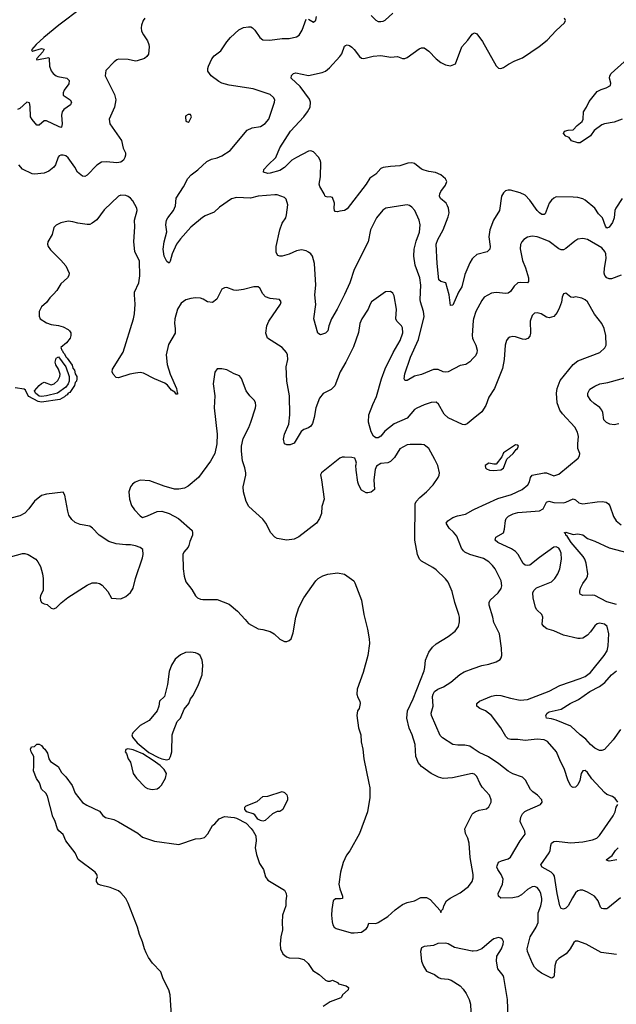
# Model space of a CAD drawing. Header units: inches. Extents: x 2220522 to 2384314, y 721474 to 893490.
# Tile 43 of 256: x 2246228 to 2251189, y 780670 to 788857. Entities that reach past the tile are written whole.
import ezdxf

# ---------------------------------------------------------------- set-up
doc = ezdxf.new("R2010")
doc.units = ezdxf.units.IN
doc.header["$MEASUREMENT"] = 0
doc.layers.add('C2748', color=7, linetype='Continuous')
doc.layers.add('C2758', color=7, linetype='Continuous')

msp = doc.modelspace()

# ---------------------------------------------------------------- linework, layer by layer
at = {"layer": 'C2748', "color": 5}
for points, elevation in [([(2246744.7, 788955.3), (2246551.8, 788810), (2246428, 788710), (2246364.9, 788650), (2246324.7, 788604.7), (2246330, 788594), (2246334, 788594), (2246410, 788616), (2246431.1, 788611.1), (2246421, 788590), (2246367.5, 788532.5), (2246370, 788522), (2246470, 788542), (2246474, 788534), (2246475, 788470), (2246490, 788430.4), (2246504.9, 788410), (2246530, 788390.3), (2246545, 788385), (2246620.7, 788370), (2246639.5, 788350), (2246635.5, 788324.5), (2246596.4, 788270), (2246588.5, 788248.5), (2246590.5, 788230), (2246648.4, 788190), (2246658, 788170), (2246651.1, 788148.9), (2246593.4, 788110), (2246580.3, 788090), (2246576.3, 788063.7), (2246579.7, 787990), (2246576.5, 787963.5), (2246570, 787960.7), (2246550, 787968.5), (2246450, 788016.9), (2246430, 788014.5), (2246390, 787980.5), (2246370, 787979.6), (2246330, 788026.3), (2246317.4, 788050), (2246315.8, 788135.8), (2246310, 788165.2), (2246288.2, 788171.8), (2246230, 788117.6), (2246209.7, 788109.7)], 220), ([(2248630, 788861), (2248670, 788836), (2248690, 788852), (2248697, 788883)], 240), ([(2249150.2, 788890.2), (2249190, 788853), (2249210, 788843), (2249230, 788840.5), (2249250, 788843.8), (2249266.5, 788853.5), (2249329.6, 788910.4)], 240), ([(2247268.9, 788870), (2247255.6, 788850), (2247240.3, 788810), (2247236.5, 788790), (2247241.1, 788761.1), (2247256.4, 788730), (2247290, 788682), (2247300.9, 788650), (2247303.6, 788630), (2247298.7, 788570), (2247286, 788550), (2247265.5, 788534.5), (2247205.9, 788514.2), (2247190, 788512.8), (2247130, 788524.7), (2247050, 788527.3), (2247036.7, 788523.3), (2247012.7, 788507.3), (2246944.7, 788435.3), (2246937.3, 788390), (2247015.6, 788235.6), (2247026.3, 788190), (2247015.8, 788130), (2246973, 788030), (2246977.1, 787990), (2247073.4, 787853.4), (2247089.2, 787789.2), (2247107, 787750), (2247108.7, 787730), (2247103.1, 787710), (2247090.2, 787689.7), (2247070, 787671.8), (2247034.1, 787665.9), (2246950, 787675.6), (2246909.3, 787670.7), (2246870, 787647.8), (2246790, 787564.2), (2246770, 787553.3), (2246750, 787554.7), (2246708.9, 787588.9), (2246687.1, 787630), (2246630, 787707.6), (2246610, 787724.2), (2246590, 787731.2), (2246570, 787731.3), (2246555.6, 787724.4), (2246546.5, 787713.5), (2246524.2, 787650), (2246510.3, 787630), (2246470, 787596.8), (2246430, 787581.1), (2246350, 787573.6), (2246330, 787576.2), (2246250, 787613.6), (2246220.4, 787650)], 240), ([(2250000, 786043.7), (2249970, 786013.2), (2249938, 785990), (2249890, 785980.9), (2249790.3, 785929.6), (2249770, 785925.6), (2249750, 785927.6), (2249706.9, 785946.9), (2249670, 785948.2), (2249570, 785906.3), (2249510, 785891.6), (2249450, 785857), (2249437.2, 785857.2), (2249430, 785859), (2249426, 785870), (2249430, 785911), (2249477.2, 786050), (2249543.2, 786196.8), (2249592, 786390), (2249587, 786430), (2249560.3, 786510), (2249557.7, 786530), (2249562.6, 786650), (2249554.9, 786710), (2249516.4, 786816.4), (2249504.2, 786890), (2249507.4, 786950), (2249524.7, 787015.3), (2249552.3, 787090), (2249558.3, 787150), (2249549.7, 787190), (2249514.3, 787270), (2249490, 787298.4), (2249470, 787311.6), (2249450, 787316.9), (2249430, 787315.6), (2249271.5, 787288.4), (2249248.2, 787271.8), (2249194, 787210), (2249146, 787110), (2249126.5, 787010), (2249010, 786780.9), (2248974, 786670), (2248929.4, 786570.6), (2248869, 786450), (2248822, 786370), (2248799.6, 786310), (2248790.2, 786269.8), (2248770.2, 786249.8), (2248730, 786235.1), (2248707.6, 786250), (2248674.7, 786370), (2248691, 786489), (2248683.1, 786570), (2248689.8, 786650), (2248679.4, 786830), (2248662, 786890), (2248649.8, 786909.8), (2248630, 786925.1), (2248610, 786934.4), (2248570, 786941.8), (2248530, 786934.2), (2248470, 786906), (2248410, 786889.7), (2248389.7, 786889.7), (2248375.6, 786895.6), (2248360.8, 786920.8), (2248360.4, 786970), (2248390, 787110.8), (2248410, 787164.9), (2248439.7, 787210), (2248446.9, 787233.1), (2248456.4, 787316.4), (2248443.9, 787363.9), (2248430, 787378), (2248370, 787399.7), (2248350, 787401.1), (2248210, 787388.2), (2248146.1, 787373.9), (2248030, 787378.7), (2247990, 787367.6), (2247890, 787297.7), (2247843.7, 787256.3), (2247770, 787226.9), (2247747.2, 787212.8), (2247650, 787131.6), (2247564.8, 787035.2), (2247532.2, 786990), (2247494.6, 786910), (2247479.3, 786850), (2247470, 786833.2), (2247450, 786846), (2247429.6, 786890.4), (2247421.3, 786950), (2247429.7, 787010), (2247451.5, 787091.5), (2247443, 787150), (2247448.6, 787190), (2247458.3, 787210), (2247507.3, 787270), (2247522.3, 787310), (2247530, 787374), (2247590, 787467.3), (2247624.8, 787535.2), (2247654.1, 787565.9), (2247710, 787608.4), (2247782.6, 787677.4), (2247822.9, 787697.1), (2247870, 787709.2), (2247910, 787725.4), (2247978.9, 787770), (2248120.5, 787939.5), (2248161.3, 787958.7), (2248231.2, 787968.8), (2248270, 787993.4), (2248299.6, 788030), (2248347.6, 788170), (2248349.6, 788190), (2248338.7, 788210), (2248310, 788233.7), (2248170, 788280.8), (2247970, 788312.1), (2247910, 788328.3), (2247882.4, 788342.4), (2247819.5, 788390), (2247793.6, 788430), (2247791.5, 788450), (2247796.9, 788470), (2247824.5, 788530), (2247844.2, 788555.8), (2247901.7, 788598.3), (2247950, 788673), (2247979.5, 788710), (2248050, 788772.4), (2248090, 788792.4), (2248130, 788798), (2248150, 788796.4), (2248162.8, 788790), (2248182, 788770), (2248223.8, 788710), (2248250.3, 788690.4), (2248306.5, 788686.5), (2248410, 788699.5), (2248470, 788700.4), (2248530, 788713.4), (2248552.5, 788727.5), (2248578, 788770), (2248610, 788861)], 240), ([(2250000, 786877.9), (2249990, 786869.6), (2249970, 786834), (2249930, 786738.4), (2249905.8, 786634.2), (2249875.5, 786590), (2249830, 786482), (2249810, 786479), (2249799.8, 786570), (2249772, 786670), (2249730, 786680.9), (2249714, 786694), (2249699.8, 786830), (2249690.8, 786990), (2249705.7, 787030), (2249750, 787110.4), (2249790, 787216.3), (2249798, 787250), (2249794.8, 787290), (2249786.4, 787310), (2249773.1, 787330), (2249728.4, 787370), (2249719.8, 787390), (2249721.8, 787410), (2249730, 787428.2), (2249770, 787480.7), (2249779.6, 787510), (2249770, 787532.3), (2249730, 787567.3), (2249686.9, 787586.9), (2249630, 787594), (2249590, 787604.7), (2249570, 787614.7), (2249510, 787659.7), (2249490, 787666.6), (2249455.4, 787664.6), (2249390, 787641.3), (2249310, 787636.9), (2249250, 787627.6), (2249230, 787618.4), (2249190, 787573), (2249140.2, 787539.8), (2249110, 787489.7), (2248950, 787284.5), (2248930, 787269.3), (2248890, 787266), (2248870, 787259), (2248850, 787262), (2248845.2, 787270), (2248842, 787290), (2248845.1, 787330), (2248830, 787378), (2248810, 787384), (2248790, 787381.2), (2248767.7, 787387.7), (2248759, 787410), (2248722.4, 787470), (2248718, 787490), (2248727.9, 787550), (2248732.4, 787670), (2248727.1, 787690), (2248713.2, 787713.2), (2248670, 787757.6), (2248650, 787766), (2248630, 787763.5), (2248528.4, 787711.6), (2248490, 787688), (2248430, 787627.2), (2248390, 787602.9), (2248310, 787579.3), (2248290, 787578), (2248255.1, 787590), (2248257, 787610), (2248293.3, 787650), (2248358.7, 787710), (2248390, 787790.5), (2248479.3, 787930), (2248591.1, 788048.9), (2248622.4, 788090), (2248642.4, 788130), (2248645.8, 788170), (2248637, 788197), (2248560.6, 788300.6), (2248484.7, 788370), (2248488.2, 788391.8), (2248506, 788410), (2248525.3, 788414.7), (2248630, 788393.4), (2248743.3, 788416.7), (2248771.1, 788428.9), (2248802.9, 788457.1), (2248889.7, 788550.4), (2248906, 788574), (2248930, 788636), (2248937.5, 788642.5), (2248950, 788647.7), (2248970, 788641.6), (2248990, 788628.5), (2249010.3, 788610), (2249053.7, 788550), (2249070, 788537.8), (2249090, 788534.9), (2249166, 788554), (2249230, 788558), (2249314.3, 788545.7), (2249370, 788550.4), (2249410, 788534.9), (2249430, 788534.9), (2249450, 788543.1), (2249550, 788614), (2249570, 788623.1), (2249590, 788623.1), (2249630, 788596), (2249690, 788531.6), (2249730, 788500.9), (2249770, 788480.3), (2249810, 788474), (2249851.8, 788490), (2249905.1, 788630), (2249954.8, 788685.2), (2249990, 788736.4), (2250000, 788742.3)], 220), ([(2250000, 785536.8), (2249950, 785495.1), (2249930, 785487.8), (2249910, 785489.6), (2249790, 785547.6), (2249757.4, 785577.4), (2249710, 785659.6), (2249690, 785675.6), (2249650, 785673.6), (2249590, 785655.1), (2249530, 785628), (2249510, 785614.7), (2249450, 785543.7), (2249342.5, 785497.5), (2249264.1, 785435.8), (2249230, 785394.7), (2249210, 785379.7), (2249190, 785378.9), (2249170, 785393.3), (2249150, 785429.4), (2249129.1, 785510), (2249130.8, 785570), (2249163.6, 785656.4), (2249195.8, 785724.2), (2249235.9, 785870), (2249266.5, 785953.5), (2249332.9, 786090), (2249392.5, 786190), (2249413.8, 786253.8), (2249410, 786294), (2249401.5, 786310), (2249364.8, 786350), (2249356.4, 786370), (2249360.9, 786450), (2249341.4, 786561.4), (2249330, 786582.7), (2249310, 786597), (2249270, 786594), (2249154.4, 786510), (2249141.1, 786490), (2249124.9, 786450), (2249071.7, 786370), (2249056.9, 786330), (2249044.8, 786255.2), (2249003.6, 786136.4), (2248940.3, 786010), (2248891.6, 785930), (2248847.7, 785812.2), (2248818.5, 785781.5), (2248750, 785747.8), (2248719.5, 785710), (2248690.3, 785630), (2248676.4, 785550), (2248661.7, 785498.3), (2248650, 785476), (2248630, 785463.6), (2248590, 785449.6), (2248567.2, 785432.8), (2248510, 785335.3), (2248476.9, 785323.1), (2248450, 785322), (2248429, 785330), (2248422.7, 785370), (2248429.6, 785410), (2248465.4, 785494.6), (2248474.6, 785570), (2248472.5, 785730), (2248448.4, 785850), (2248442.4, 785970), (2248456.3, 786030), (2248455.1, 786070), (2248447.3, 786090), (2248409.8, 786129.8), (2248289.8, 786209.8), (2248275.8, 786250), (2248284, 786310), (2248298.9, 786350), (2248396, 786490), (2248402, 786510), (2248388.9, 786528.9), (2248310, 786537.6), (2248272.7, 786552.7), (2248250, 786578), (2248224.9, 786624.9), (2248210, 786635.1), (2248174.3, 786634.3), (2248090, 786613.1), (2248030, 786605.7), (2248008.5, 786608.5), (2247950, 786629.5), (2247930, 786627.3), (2247910, 786615.1), (2247899.6, 786600.4), (2247867.6, 786532.4), (2247830, 786506.3), (2247790, 786509.7), (2247752.7, 786532.7), (2247730, 786541), (2247690, 786543.1), (2247650, 786538.9), (2247610, 786527.8), (2247570, 786499.5), (2247539.6, 786450), (2247518.3, 786370), (2247513.7, 786330), (2247520.3, 786290), (2247520.4, 786250), (2247464.1, 786155.9), (2247445.2, 786070), (2247452.9, 785990), (2247480.3, 785910), (2247530.6, 785789.4), (2247536.9, 785756.9), (2247542, 785750), (2247538, 785742), (2247530, 785742), (2247518.9, 785758.9), (2247490, 785777), (2247457.3, 785817.3), (2247435.4, 785835.4), (2247349.8, 785869.8), (2247257.5, 785917.5), (2247230, 785923), (2247190, 785918.7), (2247144.7, 785910), (2247050, 785879.3), (2247030, 785882.7), (2247005.1, 785910), (2246996.9, 785930), (2246998.7, 785950), (2247087, 786093), (2247175.1, 786370), (2247183.1, 786410), (2247188.4, 786490), (2247181.3, 786570), (2247183.5, 786590), (2247217.4, 786670), (2247228.1, 786728.1), (2247222.9, 786850), (2247186, 786930), (2247177.6, 787010), (2247186.2, 787133.8), (2247183.6, 787190), (2247205.2, 787270), (2247201.2, 787290), (2247167.6, 787350), (2247150, 787371.5), (2247130, 787387.6), (2247110, 787395.6), (2247070, 787397.6), (2247050, 787389.5), (2246930, 787277), (2246870, 787192.7), (2246830, 787163.7), (2246810, 787155.1), (2246790, 787155.1), (2246710, 787163.7), (2246670, 787176), (2246630, 787181.2), (2246570, 787169), (2246530, 787149), (2246511, 787130), (2246497.3, 787070), (2246460.5, 787010), (2246458, 786990), (2246463.8, 786970), (2246482.5, 786942.5), (2246570, 786858), (2246610.2, 786810.3), (2246639.5, 786750), (2246637.6, 786730), (2246624.9, 786710), (2246570, 786660.7), (2246535.2, 786604.8), (2246510, 786574), (2246477.3, 786542.7), (2246450, 786506.6), (2246408, 786470), (2246388.4, 786430), (2246390.4, 786390.4), (2246399.1, 786370), (2246450, 786336), (2246490, 786321.7), (2246550, 786314), (2246590, 786301.6), (2246630, 786280.7), (2246642.8, 786270), (2246652.5, 786252.5), (2246653, 786230), (2246647.3, 786210), (2246617.3, 786170), (2246570.8, 786130), (2246577, 786110), (2246584.5, 786104.5), (2246587.9, 786090), (2246599, 786079), (2246610, 786054), (2246623.3, 786043.3), (2246663.4, 785983.4), (2246670, 785958), (2246683.1, 785943.1), (2246690, 785913), (2246702.2, 785890), (2246703.6, 785870), (2246698.7, 785850), (2246690, 785840.5), (2246683.9, 785816.1), (2246644.3, 785755.7), (2246630.4, 785750), (2246622.9, 785737.1), (2246610, 785732.7), (2246599.4, 785720.6), (2246562.4, 785697.6), (2246410, 785677.2), (2246381.5, 785681.5), (2246303.8, 785723.8), (2246294, 785734), (2246276, 785776), (2246265.6, 785785.6), (2246190, 785796.8)], 260), ([(2250000, 786354.6), (2249990.3, 786230), (2249992.2, 786210), (2250000, 786193.9)], 240), ([(2250000, 782587.2), (2249990, 782589.7), (2249826.4, 782553.6), (2249750, 782548.4), (2249710, 782558.3), (2249650, 782589.7), (2249568.2, 782648.2), (2249541.7, 782681.7), (2249529, 782710), (2249523.2, 782730), (2249516.4, 782830), (2249491.1, 782910), (2249466.7, 782966.7), (2249446.3, 783050), (2249453, 783110), (2249501, 783210), (2249590, 783442.8), (2249597.7, 783470), (2249602.7, 783530), (2249630, 783599.1), (2249661.3, 783638.7), (2249690, 783666.4), (2249791.8, 783728.2), (2249850, 783773), (2249876.3, 783810), (2249885.1, 783850), (2249884.7, 783890), (2249879.7, 783910), (2249846, 784010), (2249822.9, 784102.9), (2249790, 784179.3), (2249770, 784207), (2249690, 784282), (2249663, 784303), (2249570, 784354.5), (2249552.5, 784372.5), (2249536.9, 784410), (2249512.6, 784530), (2249517, 784830), (2249526, 784850), (2249555.4, 784884.6), (2249610, 784930.5), (2249667.3, 784990), (2249707, 785050), (2249717.2, 785070), (2249719, 785090), (2249703.7, 785150), (2249680.9, 785200.9), (2249629.2, 785290), (2249606, 785310), (2249590, 785320.7), (2249570, 785325.6), (2249474.2, 785325.8), (2249450, 785321.6), (2249390, 785288.2), (2249343.6, 785216.4), (2249310, 785182.2), (2249290, 785173.1), (2249230, 785166.9), (2249195.8, 785144.2), (2249184.2, 785115.8), (2249173.7, 785030), (2249178.8, 784950), (2249150.5, 784929.5), (2249122.7, 784922.7), (2249110, 784924), (2249070, 784945.2), (2249046.9, 784986.9), (2249039.7, 785010), (2249026.6, 785110), (2249024.2, 785150), (2249027.8, 785170), (2249024.2, 785190), (2249014, 785210), (2248990, 785216.9), (2248930, 785219.7), (2248910, 785218.7), (2248890, 785211.5), (2248737.1, 785090), (2248728.9, 785071.1), (2248738.7, 785030), (2248758.4, 784870), (2248739.3, 784810), (2248737.1, 784750), (2248721.6, 784710), (2248695.5, 784670), (2248550, 784557), (2248510, 784537.6), (2248450, 784528.4), (2248370, 784542), (2248350, 784554.7), (2248316.4, 784590), (2248274.5, 784670), (2248250, 784703), (2248133, 784810), (2248109.7, 784850), (2248089.7, 784930), (2248087.2, 784972.8), (2248107, 785070), (2248107, 785090), (2248100.7, 785130), (2248081.6, 785190), (2248071.1, 785270), (2248071.1, 785310), (2248085.7, 785374.3), (2248133.7, 785466.3), (2248151.1, 785510), (2248188.3, 785630), (2248192.8, 785650), (2248189.7, 785670), (2248179.6, 785690), (2248141.6, 785730), (2248111.6, 785770), (2248072.8, 785872.8), (2248054.9, 785894.9), (2248010, 785912.3), (2247950, 785944), (2247910, 785954), (2247870, 785954), (2247850, 785926), (2247835.5, 785830), (2247850.4, 785730), (2247845.7, 785630), (2247870.3, 785410), (2247868, 785330), (2247850.3, 785250), (2247813.9, 785186.1), (2247714.9, 785050), (2247630, 784978), (2247599, 784961), (2247552.1, 784952.1), (2247514.2, 784954.2), (2247430, 784977.2), (2247310, 785021.2), (2247230, 785029), (2247187.5, 785012.5), (2247165.2, 784994.8), (2247147.9, 784972.1), (2247134, 784930), (2247140.7, 784870), (2247158.5, 784818.5), (2247181.1, 784781.1), (2247230, 784731.3), (2247250, 784718), (2247290, 784731), (2247370, 784766.8), (2247410, 784770.8), (2247470, 784750.8), (2247548.1, 784708.1), (2247661, 784610), (2247666, 784590), (2247664.7, 784570), (2247641.4, 784518.6), (2247634.6, 784485.4), (2247627.7, 784470), (2247592.7, 784430), (2247584.4, 784410), (2247587.6, 784290), (2247596.5, 784230), (2247610, 784184), (2247658.4, 784118.4), (2247690, 784065.5), (2247705.5, 784050), (2247730, 784039.5), (2247750, 784037), (2247870, 784035.3), (2247970, 783998), (2248037.7, 783937.7), (2248104, 783870), (2248130, 783836), (2248210, 783791), (2248250, 783786), (2248312, 783770), (2248344.7, 783750), (2248390, 783706), (2248430, 783686), (2248450, 783686), (2248470, 783696), (2248484, 783710), (2248501.5, 783758.5), (2248524.2, 783890), (2248549.7, 783970), (2248590, 784050.6), (2248689.7, 784190), (2248709.8, 784210.2), (2248748, 784232), (2248790, 784247.4), (2248870, 784257), (2248930, 784246), (2249005.5, 784190), (2249015.2, 784175.3), (2249068.9, 784030), (2249090.2, 783910), (2249120.9, 783790), (2249134.9, 783710), (2249136, 783670), (2249123.7, 783570), (2249084.9, 783430), (2249033, 783290), (2249030.8, 783250), (2249039.8, 783219.8), (2249056, 783190), (2249058.8, 783170), (2249051, 783130), (2249038, 783110), (2249031, 783070), (2249045.5, 782970), (2249064.9, 782910), (2249068.3, 782851.7), (2249081.3, 782790), (2249090.3, 782709.6), (2249132.2, 782510), (2249138.4, 782470), (2249140.3, 782390), (2249118.7, 782270), (2249054.4, 782090), (2248972.8, 781947.2), (2248946.4, 781910), (2248918, 781850), (2248895.5, 781770), (2248880.3, 781670), (2248889.1, 781630), (2248913.1, 781570), (2248913.4, 781550), (2248894.4, 781545.6), (2248852.7, 781547.3), (2248835.5, 781530), (2248822.3, 781457.7), (2248822, 781410), (2248825.5, 781354.5), (2248832.6, 781330), (2248843.7, 781310), (2248859.3, 781299.3), (2248985.5, 781265.5), (2249010, 781263.1), (2249070, 781268.9), (2249110, 781297.1), (2249119.7, 781310), (2249130, 781344.7), (2249190, 781343.1), (2249208.5, 781351.5), (2249290, 781400.4), (2249350, 781454.4), (2249410, 781499.3), (2249450, 781516.4), (2249510, 781530.6), (2249563.3, 781556.7), (2249610, 781558.4), (2249641.7, 781541.7), (2249724.7, 781450), (2249730, 781434), (2249735.3, 781450), (2249750, 781464.7), (2249755.1, 781490), (2249777.2, 781530), (2249808, 781552), (2249890, 781597.6), (2249959.6, 781650), (2249991.1, 781690), (2249999.3, 781720.7), (2249999.2, 781750), (2249973.5, 781890), (2249965.6, 782010), (2249954, 782050), (2249934, 782090), (2249929.7, 782130), (2249990, 782250.4), (2250000, 782258)], 280), ([(2246150.5, 784390.5), (2246250, 784419.3), (2246270, 784419.3), (2246298.8, 784410), (2246360.7, 784370), (2246379.1, 784350), (2246399.3, 784310), (2246418.4, 784250), (2246423.1, 784210), (2246422.4, 784110), (2246401.6, 784070), (2246397.1, 784050), (2246400.5, 784030), (2246410, 784011), (2246430, 783998.8), (2246455.3, 783995.3), (2246490, 783964.7), (2246510, 783958), (2246530, 783966), (2246571.4, 784008.6), (2246626.7, 784053.3), (2246790, 784156.3), (2246830, 784173.4), (2246870, 784173.4), (2246890, 784168), (2246914, 784154), (2246961.6, 784101.6), (2246990, 784046.8), (2247070, 784042), (2247110, 784061), (2247150, 784094), (2247171.5, 784130), (2247189.6, 784210), (2247250, 784382), (2247254.5, 784410), (2247252.4, 784452.4), (2247230, 784467), (2247190, 784481.6), (2247150, 784489.5), (2247109.5, 784489.5), (2247030, 784499.3), (2246970, 784519.3), (2246888.7, 784570), (2246834, 784630), (2246810, 784646), (2246730, 784659.3), (2246690, 784677.2), (2246662, 784702), (2246637.5, 784737.5), (2246627, 784770), (2246603.7, 784903.7), (2246589, 784929), (2246450, 784911.8), (2246410, 784899.5), (2246350, 784854), (2246302.6, 784790), (2246270, 784754.3), (2246230, 784731.1), (2246090, 784695.3)], 280), ([(2250000, 784401.5), (2249970, 784410.6), (2249929.9, 784429.9), (2249919.5, 784439.5), (2249902.9, 784462.9), (2249861.7, 784561.7), (2249835.7, 784595.7), (2249798.4, 784630), (2249775.6, 784670), (2249789.4, 784690), (2249830, 784717.6), (2249868.6, 784731.4), (2249934.7, 784745.3), (2250000, 784782)], 260), ([(2250000, 782796.9), (2249970, 782816), (2249930, 782824.4), (2249870, 782824.4), (2249830, 782829.7), (2249745.1, 782885.1), (2249724.9, 782904.9), (2249651.1, 783070), (2249649.8, 783090), (2249665.1, 783150), (2249661.8, 783230), (2249665.3, 783250), (2249676, 783270), (2249706, 783290), (2249750.9, 783309.1), (2249811.7, 783348.3), (2249887.5, 783412.5), (2249924.8, 783435.2), (2250000, 783462.5)], 260), ([(2247494.5, 780490), (2247477.7, 780750), (2247466.6, 780790), (2247421.1, 780881.1), (2247400.4, 780940.4), (2247330.8, 781010.8), (2247298.5, 781058.5), (2247278.5, 781098.5), (2247264.5, 781130), (2247249.8, 781190), (2247224, 781250), (2247208.2, 781310), (2247129.8, 781509.8), (2247109.8, 781549.8), (2247070, 781598), (2247050, 781614), (2246980.4, 781640.4), (2246900.7, 781660.7), (2246880.9, 781670), (2246866.6, 781690), (2246866.6, 781710), (2246873.6, 781730), (2246869.6, 781750), (2246856.3, 781770), (2246713.8, 781873.8), (2246689.2, 781930), (2246612, 782030), (2246590, 782082), (2246552.6, 782112.6), (2246541.3, 782130), (2246518.6, 782198.6), (2246502, 782230), (2246459.7, 782399.7), (2246444.7, 782424.7), (2246410, 782459), (2246391.7, 782511.7), (2246366.8, 782546.8), (2246341.2, 782610), (2246345.2, 782650), (2246344, 782730), (2246322, 782770), (2246318, 782790), (2246326, 782810), (2246350, 782814), (2246370, 782834), (2246390, 782834), (2246410, 782822), (2246422.8, 782802.8), (2246438, 782790), (2246458, 782758), (2246470.9, 782710.9), (2246484.7, 782690), (2246548, 782648), (2246576.4, 782596.4), (2246610, 782560.7), (2246663, 782490), (2246690, 782424.9), (2246749.1, 782349.1), (2246785.4, 782325.4), (2246890, 782275.5), (2246920.2, 782240.3), (2246942.3, 782222.3), (2247010, 782206), (2247050, 782188.4), (2247210, 782092.4), (2247250, 782060.5), (2247350, 782027), (2247550, 781999.1), (2247690, 782045.5), (2247732.5, 782047.5), (2247764.1, 782055.9), (2247792, 782088), (2247830, 782156), (2247849.4, 782170.6), (2247887, 782213), (2247930, 782230.8), (2248010, 782223.8), (2248030, 782218), (2248110, 782176.4), (2248153, 782133), (2248170.5, 782110), (2248190.4, 782070), (2248194.9, 782030), (2248186, 781970), (2248196.8, 781916.8), (2248221.1, 781841.1), (2248256.3, 781790), (2248270.7, 781730), (2248290, 781702.8), (2248430, 781618), (2248442.8, 781590), (2248446, 781570), (2248440.7, 781530), (2248442, 781490), (2248414, 781410), (2248410.7, 781350), (2248414.4, 781290), (2248398, 781230), (2248394.8, 781170), (2248397.3, 781130), (2248417.3, 781090), (2248446, 781066), (2248470, 781056.3), (2248550, 781054.9), (2248590, 781041.6), (2248627.7, 781010), (2248666, 780950), (2248717.3, 780917.3), (2248770, 780870.8), (2248790, 780862.8), (2248810, 780862), (2248830, 780871.3), (2248870, 780852), (2248879.6, 780839.6), (2248942.8, 780822.8), (2248962, 780810), (2248958, 780790), (2248911.3, 780750), (2248904.7, 780730), (2248897.3, 780722.7), (2248810, 780689.3), (2248750, 780652.7)], 260), ([(2250000, 781112.5), (2249990, 781111.6), (2249842.7, 781142.7), (2249790, 781174), (2249770, 781177.2), (2249704.9, 781175.1), (2249670, 781159), (2249590.8, 781149.2), (2249570, 781139), (2249562, 781110), (2249568, 781030), (2249585.8, 780985.8), (2249610, 780946), (2249677.5, 780917.5), (2249710, 780894), (2249730, 780885.5), (2249790, 780878), (2249816, 780870), (2249890, 780823), (2249915.4, 780795.4), (2249939.3, 780759.3), (2249964.4, 780710), (2249975.8, 780670), (2249986.7, 780410)], 280)]:
    msp.add_lwpolyline(points, dxfattribs=dict(at, elevation=elevation))
for points, elevation in [([(2247630, 788068), (2247610, 788058), (2247606, 788050), (2247610, 788014), (2247630, 788006), (2247638, 788010), (2247655.3, 788050), (2247647.3, 788067.3)], 260), ([(2246410, 785723.1), (2246390, 785726.8), (2246357.8, 785750), (2246351.1, 785770), (2246390, 785814.1), (2246410, 785832.1), (2246430, 785842), (2246490, 785821.5), (2246514.5, 785830), (2246543.8, 785856.2), (2246561.7, 785890), (2246563.1, 785910), (2246549.8, 785950), (2246527.4, 785987.4), (2246522.9, 786010), (2246530, 786043.2), (2246550, 786052.2), (2246610, 785969.3), (2246640.1, 785890), (2246638.1, 785850), (2246630, 785829.9), (2246610, 785801.9), (2246543.1, 785750), (2246450, 785728.9)], 240), ([(2247650, 783597.2), (2247605.2, 783594.8), (2247564.5, 783575.5), (2247521.4, 783538.6), (2247490.7, 783490), (2247470, 783438), (2247458, 783330), (2247431.3, 783230), (2247391.3, 783190), (2247386, 783150), (2247371.3, 783110), (2247304.7, 783030), (2247230, 782988.7), (2247170.9, 782929.1), (2247161, 782910), (2247166.8, 782890), (2247204.4, 782844.4), (2247302.7, 782762.8), (2247380.9, 782720.9), (2247410, 782710.3), (2247450, 782703.1), (2247470, 782708.4), (2247482.9, 782730), (2247491.8, 782770), (2247497, 782910), (2247503.3, 782936.7), (2247538.6, 783021.4), (2247564, 783050), (2247595.5, 783124.5), (2247633.2, 783170), (2247648.7, 783210), (2247670, 783238), (2247715.1, 783330), (2247744.5, 783410), (2247749.4, 783490), (2247746, 783530), (2247729, 783570), (2247710, 783585.2), (2247690, 783592.7)], 280), ([(2247127.1, 782792.9), (2247111.6, 782788.4), (2247104.7, 782770), (2247114.8, 782754.8), (2247131, 782710), (2247150, 782682), (2247171, 782590), (2247198.8, 782550), (2247270, 782474), (2247290, 782464), (2247330, 782456.3), (2247370, 782462), (2247390, 782474), (2247407.9, 782492.1), (2247439.6, 782550), (2247448.2, 782590), (2247430, 782621.3), (2247394.5, 782654.5), (2247336.6, 782696.6), (2247251.4, 782751.4), (2247170, 782784.5)], 280), ([(2248250, 782193.2), (2248230, 782198), (2248209.2, 782210), (2248184.1, 782244.1), (2248170, 782254), (2248115.3, 782270), (2248100.9, 782290), (2248101.2, 782310), (2248110, 782321), (2248202.7, 782357.3), (2248250, 782398), (2248290, 782401), (2248410, 782438), (2248430.9, 782430.9), (2248450.6, 782410.6), (2248456, 782390), (2248454.8, 782370), (2248416, 782290), (2248390, 782274), (2248367.5, 782272.5), (2248330, 782254), (2248270, 782199)], 260)]:
    msp.add_lwpolyline(points, close=True, dxfattribs=dict(at, elevation=elevation))
at = {"layer": 'C2758', "color": 5}
for points, elevation in [([(2250000, 788742.3), (2250010, 788748.2), (2250030, 788739.3), (2250075.3, 788675.3), (2250190, 788473.4), (2250210, 788453.4), (2250230, 788450.5), (2250250, 788458), (2250292.5, 788487.5), (2250345.3, 788514.7), (2250410, 788540.3), (2250547.4, 788632.6), (2250614.8, 788685.2), (2250690, 788766), (2250759.3, 788830), (2250766, 788850), (2250759.3, 788870)], 220), ([(2251237.3, 788030), (2251170, 788004.1), (2251090.4, 787989.6), (2251070, 787981.2), (2251003.8, 787936.2), (2250975.8, 787890), (2250890, 787831.8), (2250870, 787832.3), (2250815.3, 787850), (2250798, 787878), (2250770, 787889.6), (2250749.6, 787910), (2250759, 787930), (2250790, 787939.3), (2250830, 787941), (2250863.3, 787976.7), (2250904.5, 788010), (2250913, 788030), (2250916.2, 788090), (2250942.4, 788130), (2250964.2, 788175.8), (2251030, 788260.6), (2251062.4, 788277.6), (2251103.7, 788290), (2251140.9, 788310), (2251144.5, 788330), (2251131.5, 788370), (2251135.1, 788390), (2251145.6, 788410), (2251255.1, 788505)], 180), ([(2251238.6, 787370), (2251184.3, 787290), (2251177.7, 787270), (2251170, 787209), (2251158.3, 787170), (2251130, 787132), (2251110, 787123.7), (2251099.3, 787139.3), (2251075.1, 787210), (2251042.3, 787242.3), (2251009.8, 787290), (2250930, 787355.5), (2250910, 787367), (2250870, 787377.8), (2250830, 787382.4), (2250690, 787384), (2250670, 787374), (2250650, 787356.4), (2250631.3, 787330), (2250596.5, 787243.5), (2250590, 787237.6), (2250570, 787237.7), (2250550, 787249.8), (2250530, 787269.7), (2250470, 787355.8), (2250430, 787396.8), (2250390, 787416.5), (2250310, 787439.3), (2250290, 787439.8), (2250267.5, 787432.5), (2250250, 787416.9), (2250235, 787390), (2250216.9, 787270), (2250169.1, 787190), (2250136.1, 787110), (2250129.2, 787050), (2250139.5, 786970), (2250136.4, 786950), (2250114.3, 786925.7), (2250030, 786903), (2250000, 786877.9)], 220), ([(2251230, 786731.5), (2251150, 786703), (2251130, 786703), (2251110, 786711.6), (2251093.3, 786730), (2251087.7, 786750), (2251089.8, 786789.8), (2251103.9, 786870), (2251101.4, 786910), (2251094.5, 786930), (2251070, 786959.1), (2250950, 787028.7), (2250910, 787036.8), (2250870, 787031.1), (2250843.5, 787016.5), (2250770, 786953.5), (2250750, 786944.2), (2250730, 786943.1), (2250710, 786951.1), (2250630, 787012.1), (2250570, 787036.4), (2250530, 787051.1), (2250490, 787057.6), (2250450, 787049.5), (2250420.7, 787030), (2250403, 787010), (2250392.3, 786987.7), (2250388.6, 786951.4), (2250410, 786854.8), (2250434.2, 786794.2), (2250457.6, 786710), (2250459, 786681), (2250450, 786668), (2250390, 786672.4), (2250370, 786668), (2250340, 786640), (2250310, 786597), (2250290, 786582), (2250270, 786579.6), (2250190, 786587.1), (2250150, 786582), (2250091.4, 786548.6), (2250070, 786522.9), (2250020.8, 786430), (2250001.2, 786370), (2250000, 786354.6)], 240), ([(2250000, 784782), (2250010, 784787.6), (2250203.4, 784876.6), (2250317, 784910), (2250405.1, 784950), (2250453.7, 784990), (2250466.6, 785013.4), (2250476.8, 785050), (2250490.8, 785069.2), (2250590, 785088), (2250610, 785087.9), (2250670, 785064.9), (2250710, 785076.5), (2250873.2, 785210), (2250883.7, 785230), (2250884.5, 785250), (2250869.6, 785290), (2250868.3, 785330), (2250875.1, 785390), (2250867.3, 785427.3), (2250844.2, 785470), (2250740.4, 785580.4), (2250718.5, 785610), (2250696.4, 785670), (2250690.8, 785750), (2250696.5, 785790), (2250722.1, 785857.9), (2250830, 785988.9), (2250870, 786020.3), (2251053.2, 786090), (2251092.9, 786127.1), (2251103.7, 786150), (2251102, 786230), (2251089.6, 786290), (2251070, 786332), (2251007.5, 786407.5), (2250949.6, 786510), (2250930, 786527.6), (2250902.3, 786542.3), (2250850, 786552), (2250830, 786547.3), (2250810, 786549.5), (2250770, 786582.7), (2250750, 786576), (2250738.4, 786550), (2250732.2, 786507.8), (2250716.7, 786463.3), (2250697.4, 786422.6), (2250670, 786389.5), (2250630, 786377.6), (2250610, 786382.9), (2250565.2, 786410), (2250530, 786418.7), (2250510, 786415.6), (2250490, 786397), (2250471.5, 786350), (2250476.1, 786250), (2250470, 786226.6), (2250454.8, 786205.2), (2250430, 786197.7), (2250410, 786199.7), (2250350, 786221.1), (2250330, 786223.5), (2250302.9, 786217.1), (2250290, 786209.3), (2250277.1, 786190), (2250265.3, 786150), (2250257, 786030), (2250242.5, 785957.5), (2250175.8, 785790), (2250130, 785719.3), (2250103.7, 785650), (2250070, 785595.1), (2250000, 785536.8)], 260), ([(2250000, 786193.9), (2250021.3, 786150), (2250032, 786110), (2250030, 786088), (2250018, 786062), (2250000, 786043.7)], 240), ([(2251210, 785496.9), (2251170, 785488), (2251134.5, 785494.5), (2251108.1, 785508.1), (2251085.1, 785530), (2251077.4, 785590), (2251067.8, 785610), (2251050.9, 785630.9), (2251004.7, 785664.7), (2250978.4, 785690), (2250953.6, 785730), (2250953.6, 785750), (2250970, 785784), (2251009.8, 785810.2), (2251052.1, 785827.9), (2251118.8, 785841.2), (2251310, 785892.3)], 240), ([(2251202, 782350), (2251180.2, 782380.2), (2251158.6, 782398.6), (2251110, 782415.1), (2251090, 782432.3), (2250986, 782546), (2250950, 782598.4), (2250930, 782614), (2250910, 782611.1), (2250895.6, 782590), (2250886, 782530), (2250870, 782495.1), (2250850, 782476.2), (2250830, 782472), (2250819.3, 782479.3), (2250810, 782486.6), (2250788, 782527.9), (2250756.4, 782630), (2250724.1, 782690), (2250692, 782770), (2250615.8, 782855.8), (2250590, 782868.3), (2250530, 782875.3), (2250430, 782863.5), (2250370, 782871), (2250311.3, 782871.3), (2250290, 782878), (2250270, 782896), (2250230, 782969.4), (2250151.8, 783070), (2250100.9, 783110), (2250055.1, 783130), (2250029.3, 783150), (2250029.5, 783170), (2250052.7, 783190), (2250150, 783232.2), (2250190, 783240.3), (2250230, 783237.4), (2250310, 783214.9), (2250390, 783199.6), (2250450, 783205), (2250630, 783273.6), (2250720.5, 783319.5), (2250890, 783378.3), (2250930, 783395.5), (2250974.5, 783430), (2251087.1, 783570), (2251112.3, 783610), (2251122.3, 783650), (2251128.4, 783750), (2251113, 783810), (2251090, 783831.5), (2251050, 783839.6), (2251030, 783833.3), (2251010, 783817), (2250974.2, 783765.8), (2250950, 783739.6), (2250910, 783715.1), (2250890, 783712.8), (2250870, 783712.8), (2250750, 783738.9), (2250670, 783774.3), (2250612.3, 783792.2), (2250587, 783810), (2250574, 783830), (2250579.5, 783890), (2250569.6, 783910), (2250527, 783950), (2250517, 783970), (2250498, 784050), (2250495.6, 784090), (2250502, 784110), (2250526, 784134), (2250650, 784184), (2250677.3, 784210), (2250702, 784250), (2250718.8, 784290), (2250733.8, 784370), (2250730, 784421.2), (2250719.3, 784450), (2250710, 784461.7), (2250690, 784472.4), (2250670, 784469.8), (2250550, 784385.7), (2250470, 784322), (2250450, 784318.4), (2250430, 784322), (2250415.4, 784335.4), (2250372.4, 784410), (2250350, 784434.7), (2250316.9, 784456.9), (2250202.7, 784510), (2250180.7, 784530), (2250186.5, 784553.5), (2250249.7, 784590.3), (2250259.8, 784620.3), (2250266.5, 784693.5), (2250272.8, 784710), (2250291.8, 784730), (2250330.7, 784749.3), (2250370, 784759.2), (2250550, 784772.8), (2250579.7, 784790), (2250610, 784844.4), (2250627.7, 784852.3), (2250670, 784843.5), (2250750, 784840.7), (2250770, 784844.4), (2250830, 784872), (2250850, 784864.4), (2250878.9, 784838.9), (2250910, 784830.3), (2251030, 784849), (2251070.3, 784850.3), (2251104.6, 784844.6), (2251125.5, 784830), (2251134.9, 784814.9), (2251166.6, 784726.6), (2251188.4, 784690), (2251230, 784657)], 240), ([(2251190, 783994.8), (2251110, 784017.3), (2251010, 784068.2), (2250988.3, 784071.7), (2250910, 784069.6), (2250890, 784081.2), (2250885.1, 784090), (2250885.6, 784105.6), (2250892.6, 784130), (2250910, 784168), (2250940.4, 784210), (2250948.9, 784231.1), (2250951.7, 784250), (2250938.8, 784338.8), (2250927.3, 784370), (2250912.9, 784392.9), (2250815, 784510), (2250781.4, 784561.4), (2250769.8, 784570), (2250766.2, 784586.2), (2250755.3, 784590), (2250770, 784594.4), (2250830, 784576.5), (2250870, 784580.9), (2250910, 784573.1), (2250950, 784543.6), (2251010, 784521.2), (2251130, 784466), (2251330, 784411.7)], 220), ([(2250000, 783462.5), (2250070, 783487.9), (2250130, 783498.7), (2250190, 783516.4), (2250222.6, 783537.4), (2250231.8, 783550), (2250237.6, 783570), (2250234.7, 783630), (2250216.9, 783750), (2250170, 783844), (2250162.6, 783890), (2250131.2, 783990), (2250131.3, 784010), (2250141.3, 784030), (2250207.6, 784090), (2250232.1, 784127.9), (2250238.3, 784150), (2250232, 784190), (2250182.3, 784290), (2250159.5, 784319.5), (2250128.5, 784348.5), (2250084.2, 784375.8), (2250000, 784401.5)], 260), ([(2251224.2, 782955.8), (2251164.4, 782870), (2251090.2, 782789.8), (2251070, 782780.5), (2251050, 782779.7), (2251010, 782799.7), (2250975.1, 782830), (2250935.2, 782875.2), (2250890, 782909.6), (2250810, 782982.2), (2250690, 783032.5), (2250650, 783043.5), (2250608.3, 783048.3), (2250603, 783070), (2250613, 783090), (2250630, 783102), (2250730, 783124.5), (2250804.7, 783170), (2250875.8, 783204.2), (2250968.5, 783270), (2251050, 783312.5), (2251093.8, 783346.2), (2251150, 783410.3), (2251190, 783441.3)], 220), ([(2251190, 781084.5), (2251062, 781102), (2250939.3, 781170), (2250870, 781196.2), (2250850, 781195.1), (2250835.6, 781184.4), (2250804.6, 781130), (2250771.7, 781090), (2250710, 781049.7), (2250690.3, 781030), (2250677.6, 780990), (2250673.7, 780910), (2250670, 780899), (2250658, 780890), (2250650, 780887), (2250566, 780930), (2250537, 780950), (2250510, 780978), (2250491.3, 781010), (2250450, 781109.3), (2250447.6, 781130), (2250473.1, 781230), (2250522, 781310), (2250538.3, 781350), (2250539.8, 781430), (2250560.7, 781490), (2250569, 781530), (2250569.8, 781550), (2250561.2, 781590), (2250550, 781615.1), (2250530, 781640.5), (2250510, 781649.7), (2250490, 781647.7), (2250450, 781625), (2250399.8, 781580.2), (2250370, 781564.8), (2250330, 781554.8), (2250230, 781553), (2250209.8, 781569.8), (2250207.3, 781590), (2250241.7, 781670), (2250248.4, 781710), (2250232.1, 781750), (2250204.4, 781790), (2250196.9, 781810), (2250197.4, 781822.6), (2250210, 781850.4), (2250235.8, 781864.2), (2250290, 781879.5), (2250310, 781894.4), (2250391, 782030), (2250430, 782084.9), (2250429.7, 782110), (2250397.3, 782170), (2250391, 782190), (2250394.5, 782225.5), (2250407.7, 782252.3), (2250427.7, 782272.3), (2250450, 782284.9), (2250559, 782330), (2250573.2, 782350), (2250568.7, 782370), (2250533.2, 782410), (2250495.9, 782435.9), (2250476.6, 782456.6), (2250434.5, 782534.5), (2250410, 782559.5), (2250330, 782587.2), (2250290, 782607.4), (2250211.2, 782670), (2250127.5, 782727.5), (2250050, 782765), (2250000, 782796.9)], 260), ([(2250000, 782258), (2250016, 782270), (2250050, 782285.3), (2250110, 782295.3), (2250130, 782310.5), (2250148.2, 782350), (2250149.7, 782370), (2250135.8, 782410), (2250074.7, 782474.7), (2250053.5, 782510), (2250030, 782564.5), (2250010, 782584.7), (2250000, 782587.2)], 280), ([(2251224.3, 781555.7), (2251119.1, 781470), (2251110, 781464.7), (2251083.5, 781463.5), (2251070, 781465.6), (2251058.3, 781478.3), (2251037.7, 781530), (2251008.4, 781568.4), (2250950, 781602.8), (2250910, 781618.7), (2250890, 781620.3), (2250870, 781614.2), (2250850, 781596), (2250823.9, 781556.1), (2250790, 781487.6), (2250770, 781469.7), (2250750, 781460.5), (2250730, 781466.6), (2250719.7, 781490), (2250696.5, 781590), (2250674.7, 781734.7), (2250667.1, 781750), (2250648.4, 781768.4), (2250571.6, 781810), (2250562.9, 781830), (2250631.6, 781930), (2250640.5, 781950), (2250644.7, 781990), (2250651.2, 782008.8), (2250670, 782023.1), (2250690, 782026.3), (2250810, 782011.4), (2250910, 782021), (2250990, 782036.2), (2251028.2, 782051.8), (2251050, 782072.4), (2251163.3, 782236.7), (2251179.3, 782270), (2251188.7, 782310), (2251202, 782330)], 240), ([(2251194.8, 781870), (2251130, 781859.3), (2251107.5, 781867.5), (2251104, 781870), (2251154, 781906), (2251183.1, 781950), (2251203.5, 781970)], 220), ([(2250291.8, 780490), (2250283, 780710), (2250253.4, 780893.4), (2250249.2, 780910), (2250204.4, 780964.4), (2250193.6, 781030), (2250196.9, 781070), (2250235.1, 781130), (2250249.6, 781170), (2250251.3, 781191.3), (2250242.7, 781210), (2250230, 781220.9), (2250210, 781224.5), (2250170, 781214), (2250150, 781201.6), (2250070, 781131.5), (2250030, 781115.1), (2250000, 781112.5)], 280)]:
    msp.add_lwpolyline(points, dxfattribs=dict(at, elevation=elevation))
at = {"layer": 'C2758', "color": 5, "elevation": 280}
msp.add_lwpolyline([(2250350, 785322), (2250250, 785256), (2250237.3, 785222.7), (2250190, 785162), (2250170, 785161.2), (2250130, 785169), (2250098, 785150), (2250101, 785130), (2250110, 785121), (2250134, 785110), (2250170, 785108), (2250230, 785114.8), (2250250, 785127.3), (2250278, 785202), (2250332.3, 785250), (2250356, 785284), (2250368, 785290), (2250375.3, 785310), (2250370, 785318)], close=True, dxfattribs=at)

doc.saveas('drawing.dxf')
